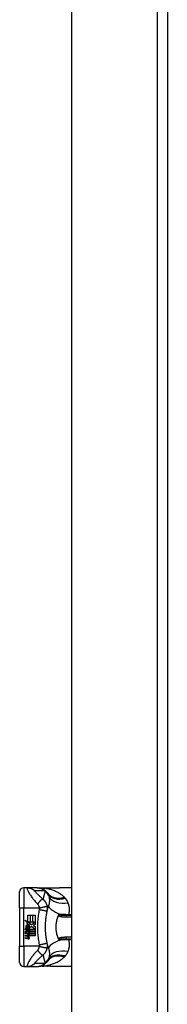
# Model space of a CAD drawing. Header units: inches. Extents: x 19 to 626, y 56 to 294.
# Tile 179 of 256: x 175.17 to 176.61, y 178.78 to 188.38. Entities that reach past the tile are written whole.
import ezdxf

# ---------------------------------------------------------------- set-up
doc = ezdxf.new("R2010")
doc.units = ezdxf.units.IN
doc.header["$MEASUREMENT"] = 0
doc.layers.add('Visible Edges(ANSI)', color=7, linetype='Continuous', lineweight=25)
doc.layers.add('Visible Tangent Edges(ANSI)', color=7, linetype='Continuous', lineweight=25)

msp = doc.modelspace()

# ---------------------------------------------------------------- linework, layer by layer
at = {"layer": 'Visible Edges(ANSI)'}
for p, q in [((175.6762, 161.2864), (175.6762, 197.8894)), ((176.6102, 197.8894), (176.6102, 161.1694)), ((175.1653, 179.7164), (175.1653, 179.8739)), ((175.2372, 179.9133), (175.2047, 179.9133)), ((175.3376, 179.9133), (175.2372, 179.9133)), ((175.34, 179.9133), (175.3376, 179.9133)), ((175.6762, 179.9133), (175.5542, 179.9133)), ((175.1653, 179.7164), (175.1653, 179.3424)), ((175.2464, 179.6447), (175.2678, 179.6447)), ((175.2464, 179.58), (175.2464, 179.6447)), ((175.2678, 179.6447), (175.2678, 179.5789)), ((175.2708, 179.6447), (175.2922, 179.6447)), ((175.2708, 179.5789), (175.2708, 179.6447)), ((175.2922, 179.6447), (175.2922, 179.5789)), ((175.295, 179.5789), (175.295, 179.6447)), ((175.295, 179.6447), (175.3164, 179.6447)), ((175.3164, 179.6447), (175.3164, 179.5555)), ((175.6762, 179.6436), (175.6228, 179.6436)), ((175.2146, 179.5966), (175.2464, 179.58)), ((175.2454, 179.5674), (175.2146, 179.5966)), ((175.2359, 179.566), (175.2454, 179.5674)), ((175.2653, 179.5451), (175.2359, 179.566)), ((175.2486, 179.5789), (175.2682, 179.5687)), ((175.2678, 179.5789), (175.2486, 179.5789)), ((175.2576, 179.5405), (175.2653, 179.5451)), ((175.2682, 179.5687), (175.2615, 179.5674)), ((175.2615, 179.5674), (175.2802, 179.5543)), ((175.2922, 179.5789), (175.2708, 179.5789)), ((175.2802, 179.5543), (175.316, 179.5789)), ((175.316, 179.5789), (175.295, 179.5789)), ((175.3164, 179.5555), (175.299, 179.5438)), ((175.299, 179.5438), (175.3164, 179.5345)), ((175.2242, 179.5145), (175.2428, 179.4981)), ((175.2242, 179.5037), (175.2242, 179.5145)), ((175.2372, 179.4947), (175.2242, 179.5037)), ((175.2242, 179.4881), (175.2372, 179.4931)), ((175.2242, 179.4773), (175.2242, 179.4881)), ((175.2429, 179.4863), (175.2242, 179.4773)), ((175.2242, 179.4727), (175.2606, 179.4663)), ((175.2242, 179.4639), (175.2242, 179.4727)), ((175.2392, 179.4613), (175.2242, 179.4639)), ((175.2242, 179.4501), (175.2472, 179.446)), ((175.2242, 179.4413), (175.2242, 179.4501)), ((175.232, 179.5181), (175.226, 179.5181)), ((175.2372, 179.4931), (175.2372, 179.4947)), ((175.24, 179.5137), (175.24, 179.5381)), ((175.2428, 179.4981), (175.2606, 179.5073)), ((175.2606, 179.4701), (175.2429, 179.4863)), ((175.246, 179.5371), (175.246, 179.5211)), ((175.2606, 179.4965), (175.2483, 179.4913)), ((175.2483, 179.4913), (175.2483, 179.4899)), ((175.2483, 179.4899), (175.2606, 179.481)), ((175.2507, 179.4899), (175.2625, 179.4949)), ((175.3164, 179.4899), (175.2507, 179.4899)), ((175.2542, 179.4593), (175.2542, 179.4573)), ((175.2606, 179.4587), (175.2542, 179.4593)), ((175.2556, 179.4871), (175.3164, 179.4871)), ((175.2625, 179.4821), (175.2556, 179.4871)), ((175.2584, 179.4567), (175.2625, 179.4563)), ((175.2606, 179.5073), (175.2606, 179.4965)), ((175.2606, 179.481), (175.2606, 179.4701)), ((175.2606, 179.4663), (175.2606, 179.4587)), ((175.2625, 179.5099), (175.3155, 179.5099)), ((175.2625, 179.4949), (175.2625, 179.5099)), ((175.2625, 179.4673), (175.2625, 179.4821)), ((175.3164, 179.4673), (175.2625, 179.4673)), ((175.2625, 179.4645), (175.3164, 179.4645)), ((175.2625, 179.4563), (175.2625, 179.4645)), ((175.2829, 179.5343), (175.263, 179.5205)), ((175.3164, 179.4447), (175.2634, 179.4447)), ((175.3155, 179.5099), (175.2829, 179.5343)), ((175.3164, 179.5345), (175.3164, 179.4899)), ((175.3164, 179.4871), (175.3164, 179.4673)), ((175.3164, 179.4645), (175.3164, 179.4447)), ((175.2392, 179.4387), (175.2242, 179.4413)), ((175.2242, 179.4277), (175.2472, 179.4236)), ((175.2242, 179.4189), (175.2242, 179.4277)), ((175.247, 179.4145), (175.2242, 179.4189)), ((175.6228, 179.4153), (175.6762, 179.4153)), ((175.1653, 179.1849), (175.1653, 179.3424)), ((175.2047, 179.1456), (175.2372, 179.1456)), ((175.2372, 179.1456), (175.3376, 179.1456)), ((175.3376, 179.1456), (175.34, 179.1456)), ((175.6762, 179.1456), (175.5542, 179.1456))]:
    msp.add_line(p, q, dxfattribs=at)
at = {"layer": 'Visible Edges(ANSI)', "flags": 128}
for points in [[(175.34, 179.9133), (175.3447, 179.9132), (175.3494, 179.9129), (175.3541, 179.9124), (175.3588, 179.9118), (175.3635, 179.9109), (175.3682, 179.9099), (175.3729, 179.9086), (175.3775, 179.9072), (175.3821, 179.9055), (175.3867, 179.9037), (175.3911, 179.9017), (175.3955, 179.8994), (175.3998, 179.897), (175.404, 179.8945), (175.408, 179.8917), (175.412, 179.8888), (175.4158, 179.8858), (175.4194, 179.8826), (175.4229, 179.8793), (175.4263, 179.8759), (175.4295, 179.8723), (175.4325, 179.8687), (175.4353, 179.865), (175.438, 179.8612)], [(175.3875, 179.9105), (175.3724, 179.9105), (175.3572, 179.912)], [(175.3875, 179.9105), (175.4113, 179.9113), (175.4356, 179.9118)], [(175.4356, 179.9118), (175.4658, 179.9123), (175.4957, 179.9128), (175.5252, 179.9131), (175.5542, 179.9133)], [(175.4345, 179.6842), (175.435, 179.6865), (175.4356, 179.6889), (175.4361, 179.6912), (175.4366, 179.6936), (175.4372, 179.6959), (175.4378, 179.6982), (175.4383, 179.7005), (175.4389, 179.7028), (175.4395, 179.7052), (175.4401, 179.7075), (175.4406, 179.7097), (175.4412, 179.712), (175.4419, 179.7143), (175.4425, 179.7166), (175.4431, 179.7188), (175.4437, 179.7211), (175.4443, 179.7234), (175.445, 179.7256), (175.4456, 179.7278), (175.4463, 179.7301), (175.447, 179.7323), (175.4476, 179.7345), (175.4483, 179.7367), (175.449, 179.7389)], [(175.419, 179.5688), (175.4193, 179.5736), (175.4196, 179.5785), (175.4199, 179.5834), (175.4203, 179.5882), (175.4207, 179.5931), (175.4211, 179.5979), (175.4216, 179.6028), (175.4221, 179.6076), (175.4226, 179.6124), (175.4232, 179.6173), (175.4238, 179.6221), (175.4244, 179.6269), (175.4251, 179.6317), (175.4258, 179.6365), (175.4265, 179.6413), (175.4273, 179.6461), (175.4281, 179.6509), (175.4289, 179.6557), (175.4297, 179.6604), (175.4306, 179.6652), (175.4315, 179.67), (175.4325, 179.6747), (175.4335, 179.6794), (175.4345, 179.6842)], [(175.5446, 179.4153), (175.541, 179.4241), (175.5378, 179.4332), (175.5348, 179.4424), (175.5321, 179.4517), (175.5298, 179.4611), (175.5277, 179.4707), (175.5259, 179.4803), (175.5245, 179.4901), (175.5234, 179.4999), (175.5226, 179.5098), (175.5221, 179.5196), (175.5219, 179.5295), (175.5221, 179.5394), (175.5226, 179.5493), (175.5234, 179.5592), (175.5245, 179.569), (175.526, 179.5787), (175.5277, 179.5883), (175.5298, 179.5978), (175.5321, 179.6072), (175.5348, 179.6165), (175.5378, 179.6257), (175.541, 179.6347), (175.5446, 179.6436)], [(175.5446, 179.6436), (175.5446, 179.6437), (175.5447, 179.6437), (175.5447, 179.6438), (175.5447, 179.6439), (175.5448, 179.644), (175.5448, 179.644), (175.5448, 179.6441), (175.5449, 179.6442), (175.5449, 179.6443), (175.5449, 179.6443), (175.545, 179.6444), (175.545, 179.6445), (175.545, 179.6446), (175.5451, 179.6446), (175.5451, 179.6447), (175.5451, 179.6448), (175.5452, 179.6449), (175.5452, 179.6449), (175.5452, 179.645), (175.5452, 179.6451), (175.5453, 179.6452), (175.5453, 179.6452), (175.5453, 179.6453), (175.5454, 179.6454)], [(175.5454, 179.6454), (175.5456, 179.6459), (175.5458, 179.6463), (175.546, 179.6468), (175.5463, 179.6472), (175.5466, 179.6476), (175.5469, 179.648), (175.5471, 179.6484), (175.5475, 179.6488), (175.5478, 179.6491), (175.5481, 179.6495), (175.5485, 179.6498), (175.5488, 179.6501), (175.5492, 179.6504), (175.5496, 179.6507), (175.5499, 179.6509), (175.5503, 179.6511), (175.5507, 179.6513), (175.5511, 179.6515), (175.5514, 179.6517), (175.5518, 179.6518), (175.5522, 179.652), (175.5526, 179.6521), (175.5529, 179.6522), (175.5533, 179.6524)], [(175.419, 179.4901), (175.4188, 179.4933), (175.4187, 179.4966), (175.4185, 179.4999), (175.4184, 179.5032), (175.4183, 179.5065), (175.4182, 179.5097), (175.4181, 179.513), (175.418, 179.5163), (175.418, 179.5196), (175.418, 179.5229), (175.4179, 179.5261), (175.4179, 179.5294), (175.4179, 179.5327), (175.418, 179.536), (175.418, 179.5393), (175.418, 179.5426), (175.4181, 179.5458), (175.4182, 179.5491), (175.4183, 179.5524), (175.4184, 179.5557), (175.4185, 179.559), (175.4187, 179.5622), (175.4188, 179.5655), (175.419, 179.5688)], [(175.4345, 179.3747), (175.4335, 179.3794), (175.4325, 179.3841), (175.4315, 179.3889), (175.4306, 179.3936), (175.4297, 179.3984), (175.4289, 179.4032), (175.4281, 179.408), (175.4273, 179.4127), (175.4265, 179.4175), (175.4258, 179.4223), (175.4251, 179.4271), (175.4244, 179.432), (175.4238, 179.4368), (175.4232, 179.4416), (175.4226, 179.4464), (175.4221, 179.4513), (175.4216, 179.4561), (175.4211, 179.4609), (175.4207, 179.4658), (175.4203, 179.4706), (175.4199, 179.4755), (175.4196, 179.4803), (175.4193, 179.4852), (175.419, 179.4901)], [(175.449, 179.3199), (175.4483, 179.3221), (175.4476, 179.3243), (175.447, 179.3266), (175.4463, 179.3288), (175.4456, 179.331), (175.445, 179.3333), (175.4443, 179.3355), (175.4437, 179.3377), (175.4431, 179.34), (175.4425, 179.3423), (175.4419, 179.3445), (175.4412, 179.3468), (175.4406, 179.3491), (175.4401, 179.3514), (175.4395, 179.3537), (175.4389, 179.356), (175.4383, 179.3583), (175.4378, 179.3606), (175.4372, 179.363), (175.4366, 179.3653), (175.4361, 179.3676), (175.4356, 179.37), (175.435, 179.3723), (175.4345, 179.3747)], [(175.5454, 179.4135), (175.5453, 179.4135), (175.5453, 179.4136), (175.5453, 179.4137), (175.5452, 179.4138), (175.5452, 179.4138), (175.5452, 179.4139), (175.5452, 179.414), (175.5451, 179.4141), (175.5451, 179.4141), (175.5451, 179.4142), (175.545, 179.4143), (175.545, 179.4144), (175.545, 179.4144), (175.5449, 179.4145), (175.5449, 179.4146), (175.5449, 179.4147), (175.5448, 179.4147), (175.5448, 179.4148), (175.5448, 179.4149), (175.5447, 179.415), (175.5447, 179.415), (175.5447, 179.4151), (175.5446, 179.4152), (175.5446, 179.4153)], [(175.5533, 179.4065), (175.5529, 179.4066), (175.5526, 179.4067), (175.5522, 179.4069), (175.5518, 179.407), (175.5514, 179.4072), (175.5511, 179.4073), (175.5507, 179.4075), (175.5503, 179.4077), (175.5499, 179.4079), (175.5496, 179.4082), (175.5492, 179.4084), (175.5488, 179.4087), (175.5485, 179.409), (175.5481, 179.4094), (175.5478, 179.4097), (175.5475, 179.4101), (175.5471, 179.4104), (175.5469, 179.4108), (175.5466, 179.4112), (175.5463, 179.4117), (175.546, 179.4121), (175.5458, 179.4125), (175.5456, 179.413), (175.5454, 179.4135)], [(175.34, 179.1456), (175.3447, 179.1457), (175.3494, 179.1459), (175.3541, 179.1464), (175.3588, 179.1471), (175.3635, 179.1479), (175.3682, 179.149), (175.3729, 179.1502), (175.3775, 179.1517), (175.3821, 179.1533), (175.3867, 179.1552), (175.3911, 179.1572), (175.3955, 179.1594), (175.3998, 179.1618), (175.404, 179.1644), (175.408, 179.1671), (175.412, 179.17), (175.4158, 179.1731), (175.4194, 179.1762), (175.4229, 179.1796), (175.4263, 179.183), (175.4295, 179.1865), (175.4325, 179.1902), (175.4353, 179.1939), (175.438, 179.1977)], [(175.3875, 179.1484), (175.3724, 179.1483), (175.3572, 179.1468)], [(175.4356, 179.147), (175.4113, 179.1475), (175.3875, 179.1484)], [(175.5542, 179.1456), (175.5252, 179.1457), (175.4957, 179.1461), (175.4658, 179.1465), (175.4356, 179.147)]]:
    msp.add_lwpolyline(points, dxfattribs=at)
at = {"layer": 'Visible Edges(ANSI)'}
for centre, radius, start, end in [((175.2047, 179.8739), 0.0394, 90, 180), ((174.9455, 179.5294), 0.5938, 33.52082, 33.96213), ((175.3421, 179.7921), 0.1181, 31.30007, 33.52082), ((175.2376, 179.5342), 0.0132, 86.56465, 171.56052), ((175.2382, 179.532), 0.0064, 73.52609, 154.67838), ((175.2368, 179.5208), 0.0265, 44.16843, 86.56465), ((175.2415, 179.5254), 0.0199, 350.40854, 44.16843), ((175.2415, 179.5254), 0.022, 347.07905, 43.17854), ((175.2646, 179.5302), 0.0405, 171.56052, 197.33425), ((175.2509, 179.5259), 0.0205, 154.67838, 202.56091), ((175.2338, 179.4307), 0.031, 57.59924, 80), ((175.2476, 179.5309), 0.0188, 246.15553, 293.84447), ((175.2446, 179.526), 0.0112, 19.37968, 82.99755), ((175.249, 179.5267), 0.00637, 241.45471, 321.16516), ((175.2486, 179.4541), 0.0082, 260, 293.55712), ((175.2459, 179.4498), 0.0084, 6.03001, 57.59924), ((175.2503, 179.4503), 0.004, 293.55712, 6.03001), ((175.2483, 179.5273), 0.0073, 321.16516, 19.37968), ((175.2456, 179.4438), 0.016, 359.47765, 57.41137), ((175.2511, 179.523), 0.0101, 293.84447, 355.08017), ((175.2548, 179.4438), 0.00676, 286.9928, 359.47765), ((175.2474, 179.445), 0.016, 358.79525, 46.5849), ((175.2342, 179.4081), 0.031, 58.55841, 80.82565), ((175.2507, 179.4333), 0.0192, 259, 288.47479), ((175.2486, 179.4317), 0.0082, 259.9922, 293.54875), ((175.2459, 179.4274), 0.0084, 6.10268, 57.60833), ((175.2503, 179.4279), 0.004, 293.54875, 6.10268), ((175.2512, 179.4557), 0.0192, 273.6169, 286.9928), ((175.2452, 179.4218), 0.0164, 359.6788, 63.95078), ((175.2546, 179.4217), 0.007, 288.47479, 359.6788), ((175.2047, 179.1849), 0.0394, 180, 270), ((174.9455, 179.5294), 0.5938, 326.03787, 326.47918), ((175.3421, 179.2667), 0.1181, 326.47918, 328.69993)]:
    msp.add_arc(centre, radius, start, end, dxfattribs=at)
at = {"layer": 'Visible Tangent Edges(ANSI)'}
for p, q in [((176.5112, 197.8894), (176.5112, 161.1694)), ((175.2047, 179.9133), (175.2047, 179.7164)), ((175.1653, 179.7164), (175.2047, 179.7164)), ((175.2047, 179.3424), (175.2047, 179.7164)), ((175.2047, 179.7164), (175.3567, 179.7164)), ((175.6228, 179.629), (175.6228, 179.6436)), ((175.6452, 179.6503), (175.6452, 179.6436)), ((175.6762, 179.6503), (175.6452, 179.6503)), ((175.6228, 179.629), (175.6762, 179.629)), ((175.6762, 179.4298), (175.6228, 179.4298)), ((175.6228, 179.4153), (175.6228, 179.4298)), ((175.6452, 179.4153), (175.6452, 179.4085)), ((175.6452, 179.4085), (175.6762, 179.4085)), ((175.1653, 179.3424), (175.2047, 179.3424)), ((175.2047, 179.3424), (175.2047, 179.1456)), ((175.3567, 179.3424), (175.2047, 179.3424))]:
    msp.add_line(p, q, dxfattribs=at)
at = {"layer": 'Visible Tangent Edges(ANSI)', "flags": 128}
for points in [[(175.2372, 179.9133), (175.2364, 179.9125), (175.2364, 179.91), (175.2374, 179.906), (175.2391, 179.9007), (175.2416, 179.8943), (175.2446, 179.8872), (175.2482, 179.8796), (175.2523, 179.8717), (175.2566, 179.8636), (175.2613, 179.8555), (175.2662, 179.8474), (175.2713, 179.8394), (175.2766, 179.8316), (175.282, 179.8239), (175.2876, 179.8163), (175.2933, 179.8089), (175.2991, 179.8016), (175.3049, 179.7944), (175.3109, 179.7874), (175.3169, 179.7805), (175.3229, 179.7736), (175.329, 179.7667), (175.3352, 179.7598), (175.3413, 179.7529)], [(175.2372, 179.9133), (175.2405, 179.9132), (175.2438, 179.9131), (175.2472, 179.9128), (175.2505, 179.9125), (175.2539, 179.9121), (175.2572, 179.9115), (175.2605, 179.9109), (175.2638, 179.9101), (175.2671, 179.9093), (175.2704, 179.9084), (175.2736, 179.9073), (175.2769, 179.9062), (175.28, 179.905), (175.2832, 179.9036), (175.2863, 179.9022), (175.2893, 179.9007), (175.2923, 179.8991), (175.2953, 179.8974), (175.2982, 179.8957), (175.301, 179.8938), (175.3038, 179.8919), (175.3065, 179.8899), (175.3091, 179.8879), (175.3117, 179.8857)], [(175.394, 179.8014), (175.3887, 179.8061), (175.3834, 179.8108), (175.3783, 179.8154), (175.3733, 179.8199), (175.3683, 179.8244), (175.3635, 179.8288), (175.3588, 179.8332), (175.3541, 179.8375), (175.3496, 179.8418), (175.3452, 179.846), (175.3409, 179.8501), (175.3368, 179.8541), (175.3328, 179.8581), (175.3289, 179.8619), (175.3253, 179.8657), (175.3219, 179.8692), (175.3188, 179.8726), (175.3161, 179.8758), (175.3138, 179.8787), (175.312, 179.8811), (175.3108, 179.8831), (175.3103, 179.8846), (175.3106, 179.8855), (175.3117, 179.8857)], [(175.3117, 179.8857), (175.3159, 179.8857), (175.3201, 179.8857), (175.3243, 179.8857), (175.3284, 179.8857), (175.3326, 179.8857), (175.3368, 179.8857), (175.341, 179.8857), (175.3452, 179.8857), (175.3494, 179.8857), (175.3535, 179.8857), (175.3577, 179.8857), (175.3619, 179.8857), (175.3661, 179.8857), (175.3703, 179.8857), (175.3745, 179.8857), (175.3787, 179.8857), (175.3828, 179.8857), (175.387, 179.8857), (175.3912, 179.8857), (175.3954, 179.8857), (175.3996, 179.8857), (175.4038, 179.8857), (175.408, 179.8857), (175.4122, 179.8857)], [(175.3376, 179.9133), (175.3409, 179.9132), (175.3443, 179.9131), (175.3476, 179.9128), (175.3509, 179.9125), (175.3543, 179.9121), (175.3576, 179.9115), (175.3609, 179.9109), (175.3642, 179.9101), (175.3675, 179.9093), (175.3708, 179.9084), (175.3741, 179.9073), (175.3773, 179.9062), (175.3805, 179.9049), (175.3836, 179.9036), (175.3867, 179.9022), (175.3898, 179.9007), (175.3928, 179.8991), (175.3957, 179.8974), (175.3986, 179.8957), (175.4015, 179.8938), (175.4042, 179.8919), (175.407, 179.8899), (175.4096, 179.8878), (175.4122, 179.8857)], [(175.3896, 179.9105), (175.3895, 179.9105), (175.3895, 179.9105), (175.3894, 179.9105), (175.3893, 179.9105), (175.3892, 179.9105), (175.3891, 179.9105), (175.389, 179.9105), (175.3889, 179.9105), (175.3888, 179.9105), (175.3888, 179.9105), (175.3887, 179.9105), (175.3886, 179.9105), (175.3885, 179.9105), (175.3884, 179.9105), (175.3883, 179.9105), (175.3882, 179.9105), (175.3881, 179.9105), (175.3881, 179.9105), (175.388, 179.9105), (175.3879, 179.9105), (175.3878, 179.9105), (175.3877, 179.9105), (175.3876, 179.9105), (175.3875, 179.9105)], [(175.3926, 179.9104), (175.3924, 179.9104), (175.3923, 179.9104), (175.3921, 179.9104), (175.3919, 179.9104), (175.3918, 179.9104), (175.3916, 179.9104), (175.3915, 179.9104), (175.3913, 179.9104), (175.3912, 179.9104), (175.391, 179.9104), (175.3909, 179.9104), (175.3908, 179.9104), (175.3907, 179.9104), (175.3905, 179.9104), (175.3904, 179.9104), (175.3903, 179.9104), (175.3902, 179.9104), (175.3901, 179.9104), (175.39, 179.9104), (175.3899, 179.9104), (175.3898, 179.9104), (175.3898, 179.9105), (175.3897, 179.9105), (175.3896, 179.9105)], [(175.3926, 179.9104), (175.3944, 179.9104), (175.3962, 179.9105), (175.3979, 179.9106), (175.3997, 179.9107), (175.4015, 179.9107), (175.4033, 179.9108), (175.4051, 179.9109), (175.4069, 179.9109), (175.4087, 179.911), (175.4106, 179.9111), (175.4124, 179.9111), (175.4142, 179.9112), (175.416, 179.9112), (175.4178, 179.9113), (175.4197, 179.9113), (175.4215, 179.9114), (175.4233, 179.9114), (175.4252, 179.9114), (175.427, 179.9115), (175.4288, 179.9115), (175.4307, 179.9116), (175.4325, 179.9116), (175.4344, 179.9116), (175.4362, 179.9117)], [(175.6013, 179.8214), (175.5945, 179.8278), (175.5875, 179.8339), (175.5802, 179.8398), (175.5726, 179.8455), (175.5649, 179.8509), (175.557, 179.856), (175.5489, 179.8609), (175.5406, 179.8656), (175.5322, 179.8701), (175.5236, 179.8743), (175.5148, 179.8783), (175.506, 179.882), (175.497, 179.8856), (175.4879, 179.8889), (175.4787, 179.892), (175.4693, 179.8949), (175.46, 179.8976), (175.4505, 179.9001), (175.4409, 179.9023), (175.4313, 179.9043), (175.4217, 179.9062), (175.412, 179.9078), (175.4023, 179.9092), (175.3926, 179.9104)], [(175.4157, 179.88), (175.4147, 179.8769), (175.4137, 179.8737), (175.4126, 179.8705), (175.4116, 179.8673), (175.4106, 179.8641), (175.4096, 179.8609), (175.4087, 179.8577), (175.4077, 179.8545), (175.4067, 179.8512), (175.4058, 179.848), (175.4049, 179.8447), (175.404, 179.8415), (175.4031, 179.8382), (175.4022, 179.8349), (175.4013, 179.8316), (175.4004, 179.8283), (175.3996, 179.825), (175.3988, 179.8216), (175.3979, 179.8183), (175.3971, 179.8149), (175.3963, 179.8116), (175.3955, 179.8082), (175.3948, 179.8048), (175.394, 179.8014)], [(175.4122, 179.8857), (175.4137, 179.8847), (175.4151, 179.8837), (175.4166, 179.8827), (175.4179, 179.8817), (175.4193, 179.8807), (175.4206, 179.8797), (175.4218, 179.8787), (175.423, 179.8777), (175.4242, 179.8767), (175.4253, 179.8757), (175.4264, 179.8747), (175.4275, 179.8736), (175.4285, 179.8726), (175.4295, 179.8716), (175.4305, 179.8705), (175.4315, 179.8695), (175.4324, 179.8685), (175.4333, 179.8674), (175.4341, 179.8664), (175.4349, 179.8654), (175.4357, 179.8643), (175.4365, 179.8633), (175.4373, 179.8622), (175.438, 179.8612)], [(175.4405, 179.8574), (175.4396, 179.8587), (175.4387, 179.86), (175.4377, 179.8613), (175.4368, 179.8625), (175.4358, 179.8637), (175.4348, 179.8649), (175.4338, 179.866), (175.4328, 179.8671), (175.4318, 179.8681), (175.4307, 179.8691), (175.4297, 179.8701), (175.4287, 179.871), (175.4276, 179.8719), (175.4266, 179.8728), (175.4255, 179.8737), (175.4245, 179.8745), (175.4234, 179.8753), (175.4223, 179.876), (175.4212, 179.8768), (175.4201, 179.8775), (175.419, 179.8782), (175.4179, 179.8788), (175.4168, 179.8794), (175.4157, 179.88)], [(175.4356, 179.9118), (175.4357, 179.9118), (175.4357, 179.9118), (175.4357, 179.9118), (175.4357, 179.9118), (175.4358, 179.9118), (175.4358, 179.9118), (175.4358, 179.9118), (175.4358, 179.9118), (175.4359, 179.9118), (175.4359, 179.9118), (175.4359, 179.9118), (175.4359, 179.9118), (175.436, 179.9118), (175.436, 179.9118), (175.436, 179.9118), (175.436, 179.9118), (175.4361, 179.9117), (175.4361, 179.9117), (175.4361, 179.9117), (175.4361, 179.9117), (175.4362, 179.9117), (175.4362, 179.9117), (175.4362, 179.9117), (175.4362, 179.9117)], [(175.4362, 179.9117), (175.4413, 179.9117), (175.4463, 179.9118), (175.4513, 179.9119), (175.4563, 179.912), (175.4613, 179.9121), (175.4663, 179.9122), (175.4713, 179.9123), (175.4762, 179.9124), (175.4812, 179.9125), (175.4862, 179.9125), (175.4911, 179.9126), (175.496, 179.9127), (175.5009, 179.9128), (175.5059, 179.9129), (175.5107, 179.9129), (175.5156, 179.913), (175.5205, 179.9131), (175.5254, 179.9131), (175.5302, 179.9132), (175.535, 179.9132), (175.5399, 179.9132), (175.5447, 179.9133), (175.5494, 179.9133), (175.5542, 179.9133)], [(175.443, 179.8535), (175.4436, 179.8525), (175.4441, 179.8516), (175.4447, 179.8506), (175.4452, 179.8496), (175.4457, 179.8486), (175.4462, 179.8475), (175.4467, 179.8465), (175.4472, 179.8454), (175.4476, 179.8444), (175.4481, 179.8433), (175.4485, 179.8422), (175.449, 179.841), (175.4494, 179.8399), (175.4498, 179.8388), (175.4501, 179.8376), (175.4505, 179.8364), (175.4509, 179.8352), (175.4512, 179.834), (175.4516, 179.8328), (175.4519, 179.8315), (175.4522, 179.8303), (175.4525, 179.829), (175.4528, 179.8277), (175.453, 179.8264)], [(175.3413, 179.7529), (175.3437, 179.7564), (175.3461, 179.7598), (175.3486, 179.7633), (175.3511, 179.7667), (175.3537, 179.77), (175.3563, 179.7732), (175.3589, 179.7764), (175.3615, 179.7794), (175.3641, 179.7823), (175.3666, 179.785), (175.3692, 179.7875), (175.3717, 179.7899), (175.3741, 179.792), (175.3764, 179.794), (175.3787, 179.7957), (175.3809, 179.7973), (175.3829, 179.7985), (175.3849, 179.7996), (175.3867, 179.8004), (175.3884, 179.8011), (175.39, 179.8015), (175.3915, 179.8016), (175.3928, 179.8016), (175.394, 179.8014)], [(175.3413, 179.7529), (175.3422, 179.7519), (175.3431, 179.7508), (175.3439, 179.7498), (175.3447, 179.7487), (175.3455, 179.7475), (175.3463, 179.7463), (175.347, 179.7451), (175.3477, 179.7439), (175.3485, 179.7426), (175.3491, 179.7412), (175.3498, 179.7398), (175.3505, 179.7383), (175.3512, 179.7366), (175.3519, 179.7349), (175.3526, 179.7332), (175.3532, 179.7314), (175.3537, 179.7296), (175.3543, 179.7278), (175.3548, 179.7259), (175.3552, 179.7241), (175.3557, 179.7222), (175.3561, 179.7203), (175.3564, 179.7184), (175.3567, 179.7164)], [(175.3567, 179.7164), (175.3612, 179.7176), (175.3658, 179.7188), (175.3705, 179.7199), (175.3752, 179.721), (175.3799, 179.7221), (175.3845, 179.7232), (175.3892, 179.7242), (175.3937, 179.7252), (175.3982, 179.7262), (175.4025, 179.727), (175.4066, 179.7278), (175.4105, 179.7285), (175.4142, 179.7291), (175.4177, 179.7297), (175.4208, 179.7301), (175.4237, 179.7305), (175.4262, 179.7307), (175.4285, 179.7309), (175.4304, 179.731), (175.432, 179.731), (175.4333, 179.7309), (175.4343, 179.7307), (175.435, 179.7305), (175.4354, 179.7302)], [(175.4354, 179.7302), (175.4348, 179.7337), (175.434, 179.7372), (175.4331, 179.7408), (175.432, 179.7443), (175.4309, 179.7478), (175.4297, 179.7512), (175.4283, 179.7546), (175.4269, 179.758), (175.4253, 179.7614), (175.4237, 179.7647), (175.4219, 179.768), (175.42, 179.7713), (175.418, 179.7743), (175.4162, 179.7771), (175.4143, 179.7797), (175.4124, 179.7823), (175.4104, 179.7849), (175.4083, 179.7874), (175.4061, 179.7898), (175.4039, 179.7922), (175.4015, 179.7946), (175.3991, 179.7969), (175.3966, 179.7992), (175.394, 179.8014)], [(175.453, 179.8264), (175.4536, 179.8231), (175.4541, 179.8197), (175.4546, 179.8163), (175.455, 179.8128), (175.4554, 179.8093), (175.4557, 179.8057), (175.4559, 179.8022), (175.4561, 179.7986), (175.4563, 179.7949), (175.4563, 179.7913), (175.4563, 179.7876), (175.4562, 179.7839), (175.4561, 179.7802), (175.4559, 179.7765), (175.4556, 179.7727), (175.4552, 179.769), (175.4547, 179.7652), (175.4542, 179.7614), (175.4535, 179.7576), (175.4528, 179.7538), (175.452, 179.7501), (175.4511, 179.7463), (175.4501, 179.7426), (175.449, 179.7389)], [(175.6047, 179.818), (175.6045, 179.8182), (175.6044, 179.8183), (175.6042, 179.8185), (175.6041, 179.8186), (175.6039, 179.8187), (175.6038, 179.8189), (175.6037, 179.819), (175.6035, 179.8192), (175.6034, 179.8193), (175.6032, 179.8194), (175.6031, 179.8196), (175.603, 179.8197), (175.6028, 179.8199), (175.6027, 179.82), (175.6025, 179.8201), (175.6024, 179.8203), (175.6023, 179.8204), (175.6021, 179.8206), (175.602, 179.8207), (175.6018, 179.8208), (175.6017, 179.821), (175.6016, 179.8211), (175.6014, 179.8213), (175.6013, 179.8214)], [(175.6112, 179.8112), (175.6109, 179.8115), (175.6107, 179.8118), (175.6104, 179.8121), (175.6101, 179.8124), (175.6099, 179.8127), (175.6096, 179.813), (175.6093, 179.8132), (175.609, 179.8135), (175.6088, 179.8138), (175.6085, 179.8141), (175.6082, 179.8144), (175.608, 179.8147), (175.6077, 179.815), (175.6074, 179.8152), (175.6071, 179.8155), (175.6069, 179.8158), (175.6066, 179.8161), (175.6063, 179.8164), (175.606, 179.8166), (175.6058, 179.8169), (175.6055, 179.8172), (175.6052, 179.8175), (175.6049, 179.8178), (175.6047, 179.818)], [(175.6394, 179.7664), (175.6386, 179.7685), (175.6377, 179.7705), (175.6368, 179.7725), (175.6359, 179.7745), (175.6349, 179.7765), (175.6339, 179.7785), (175.6329, 179.7804), (175.6319, 179.7824), (175.6308, 179.7843), (175.6297, 179.7862), (175.6286, 179.7881), (175.6274, 179.79), (175.6262, 179.7918), (175.625, 179.7937), (175.6238, 179.7955), (175.6225, 179.7973), (175.6212, 179.7991), (175.6199, 179.8009), (175.6185, 179.8027), (175.6171, 179.8044), (175.6157, 179.8061), (175.6142, 179.8079), (175.6127, 179.8096), (175.6112, 179.8112)], [(175.6452, 179.6503), (175.6468, 179.6555), (175.6481, 179.6607), (175.6493, 179.6659), (175.6503, 179.6711), (175.6512, 179.6762), (175.6518, 179.6813), (175.6523, 179.6864), (175.6527, 179.6915), (175.6528, 179.6965), (175.6528, 179.7015), (175.6527, 179.7064), (175.6524, 179.7113), (175.652, 179.7162), (175.6515, 179.721), (175.6508, 179.7257), (175.65, 179.7305), (175.649, 179.7352), (175.648, 179.7398), (175.6468, 179.7444), (175.6455, 179.7489), (175.6442, 179.7534), (175.6427, 179.7578), (175.6411, 179.7621), (175.6394, 179.7664)], [(175.3574, 179.7011), (175.3546, 179.687), (175.352, 179.6728), (175.3495, 179.6586), (175.3473, 179.6443), (175.3454, 179.6301), (175.3438, 179.6157), (175.3424, 179.6014), (175.3412, 179.587), (175.3403, 179.5726), (175.3397, 179.5582), (175.3393, 179.5438), (175.3392, 179.5294), (175.3393, 179.515), (175.3397, 179.5006), (175.3403, 179.4862), (175.3412, 179.4718), (175.3424, 179.4575), (175.3438, 179.4431), (175.3454, 179.4288), (175.3473, 179.4145), (175.3495, 179.4003), (175.352, 179.386), (175.3546, 179.3719), (175.3574, 179.3577)], [(175.3567, 179.7164), (175.3569, 179.7158), (175.3571, 179.7151), (175.3572, 179.7144), (175.3573, 179.7138), (175.3574, 179.7131), (175.3575, 179.7124), (175.3576, 179.7118), (175.3577, 179.7111), (175.3578, 179.7105), (175.3578, 179.7098), (175.3579, 179.7092), (175.3579, 179.7085), (175.3579, 179.7079), (175.3579, 179.7073), (175.3579, 179.7067), (175.3579, 179.706), (175.3579, 179.7054), (175.3578, 179.7048), (175.3578, 179.7042), (175.3577, 179.7036), (175.3577, 179.7029), (175.3576, 179.7023), (175.3575, 179.7017), (175.3574, 179.7011)], [(175.3574, 179.7011), (175.362, 179.7003), (175.3668, 179.6994), (175.3715, 179.6986), (175.3764, 179.6977), (175.3812, 179.6968), (175.386, 179.6958), (175.3907, 179.6949), (175.3954, 179.694), (175.3999, 179.6931), (175.4042, 179.6922), (175.4083, 179.6913), (175.4122, 179.6905), (175.4158, 179.6897), (175.4192, 179.6889), (175.4222, 179.6882), (175.4249, 179.6875), (175.4273, 179.6869), (175.4293, 179.6863), (175.431, 179.6858), (175.4323, 179.6854), (175.4333, 179.685), (175.434, 179.6847), (175.4344, 179.6844), (175.4345, 179.6842)], [(175.4345, 179.6842), (175.4349, 179.686), (175.4352, 179.6878), (175.4356, 179.6896), (175.4359, 179.6914), (175.4361, 179.6933), (175.4364, 179.6951), (175.4366, 179.6969), (175.4368, 179.6988), (175.4369, 179.7006), (175.4371, 179.7025), (175.4371, 179.7044), (175.4372, 179.7062), (175.4372, 179.7081), (175.4373, 179.71), (175.4372, 179.7119), (175.4372, 179.7139), (175.4371, 179.7159), (175.437, 179.7179), (175.4368, 179.72), (175.4366, 179.722), (175.4364, 179.724), (175.4361, 179.726), (175.4358, 179.7281), (175.4354, 179.7302)], [(175.5454, 179.6454), (175.546, 179.6444), (175.5466, 179.6435), (175.5474, 179.6426), (175.5482, 179.6418), (175.549, 179.641), (175.5499, 179.6403), (175.5508, 179.6396), (175.5518, 179.639), (175.5527, 179.6384), (175.5537, 179.6378), (175.5547, 179.6373), (175.5557, 179.6368), (175.5567, 179.6363), (175.5578, 179.6359), (175.5589, 179.6355), (175.5599, 179.6351), (175.561, 179.6347), (175.5621, 179.6343), (175.5632, 179.634), (175.5643, 179.6337), (175.5654, 179.6334), (175.5665, 179.6331), (175.5676, 179.6328), (175.5687, 179.6326)], [(175.5718, 179.6447), (175.5705, 179.6448), (175.5691, 179.645), (175.5677, 179.6451), (175.5664, 179.6452), (175.5651, 179.6454), (175.5638, 179.6456), (175.5625, 179.6458), (175.5612, 179.646), (175.56, 179.6462), (175.5589, 179.6464), (175.5578, 179.6467), (175.5567, 179.647), (175.5557, 179.6473), (175.5547, 179.6477), (175.5539, 179.648), (175.5532, 179.6485), (175.5526, 179.6489), (175.5521, 179.6494), (175.5519, 179.6499), (175.5518, 179.6504), (175.5519, 179.6509), (175.5522, 179.6514), (175.5527, 179.6519), (175.5533, 179.6524)], [(175.5701, 179.652), (175.5694, 179.652), (175.5687, 179.652), (175.568, 179.6521), (175.5672, 179.6521), (175.5665, 179.6521), (175.5658, 179.6521), (175.5651, 179.6521), (175.5644, 179.6521), (175.5637, 179.6521), (175.563, 179.6522), (175.5623, 179.6522), (175.5616, 179.6522), (175.5609, 179.6522), (175.5602, 179.6522), (175.5596, 179.6522), (175.5589, 179.6522), (175.5582, 179.6523), (175.5575, 179.6523), (175.5568, 179.6523), (175.5561, 179.6523), (175.5554, 179.6523), (175.5547, 179.6523), (175.554, 179.6523), (175.5533, 179.6524)], [(175.6452, 179.6503), (175.642, 179.6504), (175.6388, 179.6504), (175.6356, 179.6505), (175.6324, 179.6505), (175.6292, 179.6506), (175.626, 179.6506), (175.6228, 179.6507), (175.6196, 179.6507), (175.6164, 179.6508), (175.6133, 179.6509), (175.6101, 179.6509), (175.607, 179.651), (175.6038, 179.6511), (175.6007, 179.6511), (175.5976, 179.6512), (175.5945, 179.6513), (175.5914, 179.6514), (175.5883, 179.6515), (175.5852, 179.6516), (175.5822, 179.6516), (175.5791, 179.6517), (175.5761, 179.6518), (175.5731, 179.6519), (175.5701, 179.652)], [(175.6228, 179.6436), (175.6205, 179.6436), (175.6183, 179.6436), (175.6161, 179.6436), (175.6139, 179.6436), (175.6117, 179.6436), (175.6095, 179.6436), (175.6073, 179.6436), (175.6051, 179.6436), (175.6029, 179.6437), (175.6007, 179.6437), (175.5986, 179.6437), (175.5965, 179.6437), (175.5943, 179.6438), (175.5922, 179.6438), (175.5901, 179.6439), (175.588, 179.6439), (175.5859, 179.644), (175.5839, 179.6441), (175.5818, 179.6441), (175.5798, 179.6442), (175.5778, 179.6443), (175.5758, 179.6444), (175.5738, 179.6446), (175.5718, 179.6447)], [(175.5687, 179.6326), (175.5709, 179.6321), (175.5731, 179.6317), (175.5754, 179.6313), (175.5776, 179.631), (175.5799, 179.6307), (175.5821, 179.6305), (175.5844, 179.6302), (175.5866, 179.63), (175.5889, 179.6299), (175.5911, 179.6297), (175.5934, 179.6296), (175.5957, 179.6295), (175.5979, 179.6294), (175.6002, 179.6293), (175.6024, 179.6292), (175.6047, 179.6292), (175.6069, 179.6291), (175.6092, 179.6291), (175.6115, 179.6291), (175.6137, 179.629), (175.616, 179.629), (175.6182, 179.629), (175.6205, 179.629), (175.6228, 179.629)], [(175.3574, 179.3577), (175.3575, 179.3571), (175.3576, 179.3565), (175.3577, 179.3559), (175.3577, 179.3553), (175.3578, 179.3547), (175.3578, 179.354), (175.3579, 179.3534), (175.3579, 179.3528), (175.3579, 179.3522), (175.3579, 179.3516), (175.3579, 179.3509), (175.3579, 179.3503), (175.3579, 179.3497), (175.3578, 179.349), (175.3578, 179.3484), (175.3577, 179.3478), (175.3576, 179.3471), (175.3575, 179.3464), (175.3574, 179.3458), (175.3573, 179.3451), (175.3572, 179.3444), (175.3571, 179.3438), (175.3569, 179.3431), (175.3567, 179.3424)], [(175.3574, 179.3577), (175.362, 179.3586), (175.3668, 179.3594), (175.3715, 179.3603), (175.3764, 179.3612), (175.3812, 179.3621), (175.386, 179.363), (175.3907, 179.3639), (175.3954, 179.3649), (175.3999, 179.3658), (175.4042, 179.3667), (175.4083, 179.3675), (175.4122, 179.3684), (175.4158, 179.3692), (175.4192, 179.37), (175.4222, 179.3707), (175.4249, 179.3714), (175.4273, 179.372), (175.4293, 179.3725), (175.431, 179.373), (175.4323, 179.3735), (175.4333, 179.3739), (175.434, 179.3742), (175.4344, 179.3745), (175.4345, 179.3747)], [(175.4354, 179.3287), (175.4358, 179.3308), (175.4361, 179.3328), (175.4364, 179.3349), (175.4366, 179.3369), (175.4368, 179.3389), (175.437, 179.3409), (175.4371, 179.343), (175.4372, 179.345), (175.4372, 179.3469), (175.4373, 179.3488), (175.4372, 179.3507), (175.4372, 179.3526), (175.4371, 179.3545), (175.4371, 179.3563), (175.4369, 179.3582), (175.4368, 179.3601), (175.4366, 179.3619), (175.4364, 179.3638), (175.4361, 179.3656), (175.4359, 179.3674), (175.4356, 179.3693), (175.4352, 179.3711), (175.4349, 179.3729), (175.4345, 179.3747)], [(175.5687, 179.4263), (175.5676, 179.426), (175.5665, 179.4258), (175.5654, 179.4255), (175.5643, 179.4252), (175.5632, 179.4249), (175.5621, 179.4245), (175.561, 179.4242), (175.5599, 179.4238), (175.5589, 179.4234), (175.5578, 179.423), (175.5567, 179.4225), (175.5557, 179.422), (175.5547, 179.4215), (175.5537, 179.421), (175.5527, 179.4204), (175.5518, 179.4198), (175.5508, 179.4192), (175.5499, 179.4185), (175.549, 179.4178), (175.5482, 179.417), (175.5474, 179.4162), (175.5466, 179.4153), (175.546, 179.4144), (175.5454, 179.4135)], [(175.5533, 179.4065), (175.5527, 179.407), (175.5522, 179.4075), (175.5519, 179.408), (175.5518, 179.4085), (175.5519, 179.409), (175.5521, 179.4095), (175.5526, 179.41), (175.5532, 179.4104), (175.5539, 179.4108), (175.5547, 179.4112), (175.5557, 179.4115), (175.5567, 179.4119), (175.5578, 179.4121), (175.5589, 179.4124), (175.56, 179.4126), (175.5612, 179.4129), (175.5625, 179.4131), (175.5638, 179.4133), (175.5651, 179.4134), (175.5664, 179.4136), (175.5677, 179.4138), (175.5691, 179.4139), (175.5705, 179.414), (175.5718, 179.4141)], [(175.5533, 179.4065), (175.554, 179.4065), (175.5547, 179.4065), (175.5554, 179.4065), (175.5561, 179.4065), (175.5568, 179.4066), (175.5575, 179.4066), (175.5582, 179.4066), (175.5589, 179.4066), (175.5596, 179.4066), (175.5602, 179.4066), (175.5609, 179.4066), (175.5616, 179.4067), (175.5623, 179.4067), (175.563, 179.4067), (175.5637, 179.4067), (175.5644, 179.4067), (175.5651, 179.4067), (175.5658, 179.4067), (175.5665, 179.4068), (175.5672, 179.4068), (175.568, 179.4068), (175.5687, 179.4068), (175.5694, 179.4068), (175.5701, 179.4068)], [(175.6228, 179.4298), (175.6205, 179.4298), (175.6182, 179.4298), (175.616, 179.4298), (175.6137, 179.4298), (175.6115, 179.4298), (175.6092, 179.4298), (175.6069, 179.4297), (175.6047, 179.4297), (175.6024, 179.4296), (175.6002, 179.4296), (175.5979, 179.4295), (175.5957, 179.4294), (175.5934, 179.4293), (175.5911, 179.4291), (175.5889, 179.429), (175.5866, 179.4288), (175.5844, 179.4286), (175.5821, 179.4284), (175.5799, 179.4281), (175.5776, 179.4278), (175.5754, 179.4275), (175.5731, 179.4271), (175.5709, 179.4267), (175.5687, 179.4263)], [(175.5701, 179.4068), (175.5731, 179.4069), (175.5761, 179.407), (175.5791, 179.4071), (175.5822, 179.4072), (175.5852, 179.4073), (175.5883, 179.4074), (175.5914, 179.4075), (175.5945, 179.4075), (175.5976, 179.4076), (175.6007, 179.4077), (175.6038, 179.4078), (175.607, 179.4078), (175.6101, 179.4079), (175.6133, 179.408), (175.6164, 179.408), (175.6196, 179.4081), (175.6228, 179.4082), (175.626, 179.4082), (175.6292, 179.4083), (175.6324, 179.4083), (175.6356, 179.4084), (175.6388, 179.4084), (175.642, 179.4085), (175.6452, 179.4085)], [(175.5718, 179.4141), (175.5738, 179.4143), (175.5758, 179.4144), (175.5778, 179.4145), (175.5798, 179.4146), (175.5818, 179.4147), (175.5839, 179.4148), (175.5859, 179.4149), (175.588, 179.4149), (175.5901, 179.415), (175.5922, 179.415), (175.5943, 179.4151), (175.5965, 179.4151), (175.5986, 179.4151), (175.6007, 179.4152), (175.6029, 179.4152), (175.6051, 179.4152), (175.6073, 179.4152), (175.6095, 179.4152), (175.6117, 179.4152), (175.6139, 179.4152), (175.6161, 179.4152), (175.6183, 179.4152), (175.6205, 179.4153), (175.6228, 179.4153)], [(175.6394, 179.2924), (175.6411, 179.2967), (175.6427, 179.3011), (175.6442, 179.3055), (175.6455, 179.3099), (175.6468, 179.3145), (175.648, 179.3191), (175.649, 179.3237), (175.65, 179.3284), (175.6508, 179.3331), (175.6515, 179.3379), (175.652, 179.3427), (175.6524, 179.3476), (175.6527, 179.3525), (175.6528, 179.3574), (175.6528, 179.3624), (175.6527, 179.3674), (175.6523, 179.3724), (175.6518, 179.3775), (175.6512, 179.3826), (175.6503, 179.3878), (175.6493, 179.393), (175.6481, 179.3981), (175.6468, 179.4033), (175.6452, 179.4085)], [(175.3413, 179.306), (175.3352, 179.2991), (175.329, 179.2922), (175.3229, 179.2853), (175.3169, 179.2784), (175.3109, 179.2714), (175.3049, 179.2644), (175.2991, 179.2572), (175.2933, 179.25), (175.2876, 179.2425), (175.282, 179.235), (175.2766, 179.2273), (175.2713, 179.2194), (175.2662, 179.2114), (175.2613, 179.2034), (175.2566, 179.1952), (175.2523, 179.1872), (175.2482, 179.1792), (175.2446, 179.1716), (175.2416, 179.1645), (175.2391, 179.1582), (175.2374, 179.1529), (175.2364, 179.1489), (175.2364, 179.1464), (175.2372, 179.1456)], [(175.3117, 179.1731), (175.3106, 179.1734), (175.3103, 179.1742), (175.3108, 179.1757), (175.312, 179.1777), (175.3138, 179.1802), (175.3161, 179.1831), (175.3188, 179.1862), (175.3219, 179.1896), (175.3253, 179.1932), (175.3289, 179.1969), (175.3328, 179.2008), (175.3368, 179.2047), (175.3409, 179.2088), (175.3452, 179.2129), (175.3496, 179.2171), (175.3541, 179.2213), (175.3588, 179.2257), (175.3635, 179.23), (175.3683, 179.2345), (175.3733, 179.239), (175.3783, 179.2435), (175.3834, 179.2481), (175.3887, 179.2528), (175.394, 179.2574)], [(175.3567, 179.3424), (175.3564, 179.3405), (175.3561, 179.3386), (175.3557, 179.3367), (175.3552, 179.3348), (175.3548, 179.3329), (175.3543, 179.3311), (175.3537, 179.3292), (175.3532, 179.3275), (175.3526, 179.3257), (175.3519, 179.324), (175.3512, 179.3223), (175.3505, 179.3206), (175.3498, 179.319), (175.3491, 179.3176), (175.3485, 179.3163), (175.3477, 179.315), (175.347, 179.3137), (175.3463, 179.3125), (175.3455, 179.3113), (175.3447, 179.3102), (175.3439, 179.3091), (175.3431, 179.308), (175.3422, 179.307), (175.3413, 179.306)], [(175.3413, 179.306), (175.3437, 179.3025), (175.3461, 179.299), (175.3486, 179.2956), (175.3511, 179.2922), (175.3537, 179.2889), (175.3563, 179.2856), (175.3589, 179.2825), (175.3615, 179.2795), (175.3641, 179.2766), (175.3666, 179.2739), (175.3692, 179.2713), (175.3717, 179.269), (175.3741, 179.2668), (175.3764, 179.2649), (175.3787, 179.2631), (175.3809, 179.2616), (175.3829, 179.2603), (175.3849, 179.2592), (175.3867, 179.2584), (175.3884, 179.2578), (175.39, 179.2574), (175.3915, 179.2572), (175.3928, 179.2572), (175.394, 179.2574)], [(175.3567, 179.3424), (175.3612, 179.3413), (175.3658, 179.3401), (175.3705, 179.3389), (175.3752, 179.3378), (175.3799, 179.3367), (175.3845, 179.3356), (175.3892, 179.3346), (175.3937, 179.3336), (175.3982, 179.3327), (175.4025, 179.3318), (175.4066, 179.3311), (175.4105, 179.3303), (175.4142, 179.3297), (175.4177, 179.3292), (175.4208, 179.3287), (175.4237, 179.3284), (175.4262, 179.3281), (175.4285, 179.328), (175.4304, 179.3279), (175.432, 179.3279), (175.4333, 179.328), (175.4343, 179.3281), (175.435, 179.3284), (175.4354, 179.3287)], [(175.394, 179.2574), (175.3966, 179.2597), (175.3991, 179.2619), (175.4015, 179.2643), (175.4039, 179.2666), (175.4061, 179.269), (175.4083, 179.2715), (175.4104, 179.274), (175.4124, 179.2765), (175.4143, 179.2791), (175.4162, 179.2818), (175.418, 179.2845), (175.42, 179.2876), (175.4219, 179.2909), (175.4237, 179.2942), (175.4253, 179.2975), (175.4269, 179.3008), (175.4283, 179.3042), (175.4297, 179.3076), (175.4309, 179.3111), (175.432, 179.3146), (175.4331, 179.3181), (175.434, 179.3216), (175.4348, 179.3251), (175.4354, 179.3287)], [(175.394, 179.2574), (175.3948, 179.254), (175.3955, 179.2507), (175.3963, 179.2473), (175.3971, 179.2439), (175.3979, 179.2406), (175.3988, 179.2372), (175.3996, 179.2339), (175.4004, 179.2306), (175.4013, 179.2273), (175.4022, 179.224), (175.4031, 179.2207), (175.404, 179.2174), (175.4049, 179.2141), (175.4058, 179.2109), (175.4067, 179.2076), (175.4077, 179.2044), (175.4087, 179.2011), (175.4096, 179.1979), (175.4106, 179.1947), (175.4116, 179.1915), (175.4126, 179.1883), (175.4137, 179.1851), (175.4147, 179.182), (175.4157, 179.1788)], [(175.449, 179.3199), (175.4501, 179.3162), (175.4511, 179.3125), (175.452, 179.3088), (175.4528, 179.305), (175.4535, 179.3012), (175.4542, 179.2975), (175.4547, 179.2937), (175.4552, 179.2899), (175.4556, 179.2861), (175.4559, 179.2824), (175.4561, 179.2786), (175.4562, 179.2749), (175.4563, 179.2712), (175.4563, 179.2676), (175.4563, 179.2639), (175.4561, 179.2603), (175.4559, 179.2567), (175.4557, 179.2531), (175.4554, 179.2496), (175.455, 179.2461), (175.4546, 179.2426), (175.4541, 179.2392), (175.4536, 179.2358), (175.453, 179.2324)], [(175.6112, 179.2476), (175.6127, 179.2493), (175.6142, 179.251), (175.6157, 179.2527), (175.6171, 179.2544), (175.6185, 179.2562), (175.6199, 179.2579), (175.6212, 179.2597), (175.6225, 179.2615), (175.6238, 179.2633), (175.625, 179.2652), (175.6262, 179.267), (175.6274, 179.2689), (175.6286, 179.2708), (175.6297, 179.2727), (175.6308, 179.2746), (175.6319, 179.2765), (175.6329, 179.2784), (175.6339, 179.2804), (175.6349, 179.2823), (175.6359, 179.2843), (175.6368, 179.2863), (175.6377, 179.2883), (175.6386, 179.2904), (175.6394, 179.2924)], [(175.2372, 179.1456), (175.2405, 179.1456), (175.2438, 179.1458), (175.2472, 179.146), (175.2505, 179.1463), (175.2539, 179.1468), (175.2572, 179.1473), (175.2605, 179.148), (175.2638, 179.1487), (175.2671, 179.1496), (175.2704, 179.1505), (175.2736, 179.1515), (175.2769, 179.1527), (175.28, 179.1539), (175.2832, 179.1552), (175.2863, 179.1566), (175.2893, 179.1581), (175.2923, 179.1597), (175.2953, 179.1614), (175.2982, 179.1632), (175.301, 179.165), (175.3038, 179.1669), (175.3065, 179.1689), (175.3091, 179.171), (175.3117, 179.1731)], [(175.4122, 179.1731), (175.408, 179.1731), (175.4038, 179.1731), (175.3996, 179.1731), (175.3954, 179.1731), (175.3912, 179.1731), (175.387, 179.1731), (175.3828, 179.1731), (175.3787, 179.1731), (175.3745, 179.1731), (175.3703, 179.1731), (175.3661, 179.1731), (175.3619, 179.1731), (175.3577, 179.1731), (175.3535, 179.1731), (175.3494, 179.1731), (175.3452, 179.1731), (175.341, 179.1731), (175.3368, 179.1731), (175.3326, 179.1731), (175.3284, 179.1731), (175.3242, 179.1731), (175.3201, 179.1731), (175.3159, 179.1732), (175.3117, 179.1731)], [(175.3376, 179.1456), (175.3409, 179.1456), (175.3443, 179.1458), (175.3476, 179.146), (175.3509, 179.1463), (175.3543, 179.1468), (175.3576, 179.1473), (175.3609, 179.148), (175.3642, 179.1487), (175.3675, 179.1496), (175.3708, 179.1505), (175.3741, 179.1515), (175.3773, 179.1527), (175.3805, 179.1539), (175.3836, 179.1552), (175.3867, 179.1566), (175.3898, 179.1582), (175.3928, 179.1598), (175.3957, 179.1614), (175.3986, 179.1632), (175.4015, 179.165), (175.4042, 179.167), (175.407, 179.1689), (175.4096, 179.171), (175.4122, 179.1731)], [(175.3926, 179.1485), (175.4023, 179.1497), (175.412, 179.1511), (175.4217, 179.1527), (175.4313, 179.1545), (175.4409, 179.1565), (175.4505, 179.1588), (175.4599, 179.1612), (175.4693, 179.1639), (175.4786, 179.1668), (175.4879, 179.1699), (175.497, 179.1732), (175.506, 179.1768), (175.5148, 179.1806), (175.5235, 179.1846), (175.5321, 179.1888), (175.5406, 179.1932), (175.5488, 179.1979), (175.557, 179.2028), (175.5649, 179.208), (175.5726, 179.2134), (175.5802, 179.219), (175.5875, 179.2249), (175.5945, 179.2311), (175.6013, 179.2375)], [(175.438, 179.1977), (175.4373, 179.1966), (175.4365, 179.1956), (175.4357, 179.1945), (175.4349, 179.1935), (175.4341, 179.1924), (175.4333, 179.1914), (175.4324, 179.1904), (175.4315, 179.1893), (175.4305, 179.1883), (175.4295, 179.1873), (175.4285, 179.1862), (175.4275, 179.1852), (175.4264, 179.1842), (175.4253, 179.1832), (175.4242, 179.1822), (175.423, 179.1811), (175.4218, 179.1801), (175.4206, 179.1791), (175.4193, 179.1781), (175.4179, 179.1771), (175.4166, 179.1761), (175.4151, 179.1751), (175.4137, 179.1741), (175.4122, 179.1731)], [(175.4157, 179.1788), (175.4168, 179.1794), (175.4179, 179.18), (175.419, 179.1807), (175.4201, 179.1814), (175.4212, 179.1821), (175.4223, 179.1828), (175.4234, 179.1836), (175.4245, 179.1844), (175.4255, 179.1852), (175.4266, 179.186), (175.4276, 179.1869), (175.4287, 179.1878), (175.4297, 179.1888), (175.4307, 179.1897), (175.4318, 179.1907), (175.4328, 179.1918), (175.4338, 179.1928), (175.4348, 179.194), (175.4358, 179.1951), (175.4368, 179.1963), (175.4377, 179.1975), (175.4387, 179.1988), (175.4396, 179.2001), (175.4405, 179.2015)], [(175.453, 179.2324), (175.4528, 179.2311), (175.4525, 179.2298), (175.4522, 179.2286), (175.4519, 179.2273), (175.4516, 179.2261), (175.4512, 179.2248), (175.4509, 179.2236), (175.4505, 179.2224), (175.4501, 179.2213), (175.4498, 179.2201), (175.4494, 179.2189), (175.449, 179.2178), (175.4485, 179.2167), (175.4481, 179.2156), (175.4476, 179.2145), (175.4472, 179.2134), (175.4467, 179.2124), (175.4462, 179.2113), (175.4457, 179.2103), (175.4452, 179.2093), (175.4447, 179.2083), (175.4441, 179.2073), (175.4436, 179.2063), (175.443, 179.2054)], [(175.6013, 179.2375), (175.6014, 179.2376), (175.6016, 179.2377), (175.6017, 179.2379), (175.6018, 179.238), (175.602, 179.2381), (175.6021, 179.2383), (175.6023, 179.2384), (175.6024, 179.2386), (175.6025, 179.2387), (175.6027, 179.2388), (175.6028, 179.239), (175.603, 179.2391), (175.6031, 179.2393), (175.6032, 179.2394), (175.6034, 179.2395), (175.6035, 179.2397), (175.6037, 179.2398), (175.6038, 179.24), (175.6039, 179.2401), (175.6041, 179.2402), (175.6042, 179.2404), (175.6044, 179.2405), (175.6045, 179.2407), (175.6047, 179.2408)], [(175.6047, 179.2408), (175.6049, 179.2411), (175.6052, 179.2414), (175.6055, 179.2416), (175.6058, 179.2419), (175.606, 179.2422), (175.6063, 179.2425), (175.6066, 179.2428), (175.6069, 179.243), (175.6071, 179.2433), (175.6074, 179.2436), (175.6077, 179.2439), (175.608, 179.2442), (175.6082, 179.2445), (175.6085, 179.2447), (175.6088, 179.245), (175.609, 179.2453), (175.6093, 179.2456), (175.6096, 179.2459), (175.6099, 179.2462), (175.6101, 179.2465), (175.6104, 179.2467), (175.6107, 179.247), (175.6109, 179.2473), (175.6112, 179.2476)], [(175.3875, 179.1484), (175.3876, 179.1484), (175.3877, 179.1484), (175.3878, 179.1484), (175.3879, 179.1484), (175.388, 179.1484), (175.3881, 179.1483), (175.3881, 179.1483), (175.3882, 179.1483), (175.3883, 179.1483), (175.3884, 179.1483), (175.3885, 179.1483), (175.3886, 179.1483), (175.3887, 179.1483), (175.3888, 179.1483), (175.3888, 179.1484), (175.3889, 179.1484), (175.389, 179.1484), (175.3891, 179.1484), (175.3892, 179.1484), (175.3893, 179.1484), (175.3894, 179.1484), (175.3895, 179.1484), (175.3895, 179.1484), (175.3896, 179.1484)], [(175.3896, 179.1484), (175.3897, 179.1484), (175.3898, 179.1484), (175.3898, 179.1484), (175.3899, 179.1484), (175.39, 179.1484), (175.3901, 179.1484), (175.3902, 179.1484), (175.3903, 179.1484), (175.3904, 179.1484), (175.3905, 179.1484), (175.3907, 179.1484), (175.3908, 179.1484), (175.3909, 179.1484), (175.391, 179.1484), (175.3912, 179.1484), (175.3913, 179.1485), (175.3915, 179.1485), (175.3916, 179.1485), (175.3918, 179.1485), (175.3919, 179.1485), (175.3921, 179.1485), (175.3923, 179.1485), (175.3924, 179.1485), (175.3926, 179.1485)], [(175.4362, 179.1472), (175.4344, 179.1472), (175.4325, 179.1473), (175.4307, 179.1473), (175.4288, 179.1473), (175.427, 179.1474), (175.4252, 179.1474), (175.4233, 179.1474), (175.4215, 179.1475), (175.4197, 179.1475), (175.4178, 179.1476), (175.416, 179.1476), (175.4142, 179.1477), (175.4124, 179.1477), (175.4106, 179.1478), (175.4087, 179.1479), (175.4069, 179.1479), (175.4051, 179.148), (175.4033, 179.148), (175.4015, 179.1481), (175.3997, 179.1482), (175.3979, 179.1483), (175.3962, 179.1483), (175.3944, 179.1484), (175.3926, 179.1485)], [(175.4356, 179.147), (175.4357, 179.147), (175.4357, 179.147), (175.4357, 179.147), (175.4357, 179.147), (175.4358, 179.147), (175.4358, 179.147), (175.4358, 179.147), (175.4358, 179.147), (175.4359, 179.147), (175.4359, 179.1471), (175.4359, 179.1471), (175.4359, 179.1471), (175.436, 179.1471), (175.436, 179.1471), (175.436, 179.1471), (175.436, 179.1471), (175.4361, 179.1471), (175.4361, 179.1471), (175.4361, 179.1471), (175.4361, 179.1471), (175.4362, 179.1472), (175.4362, 179.1472), (175.4362, 179.1472), (175.4362, 179.1472)], [(175.5542, 179.1456), (175.5494, 179.1456), (175.5447, 179.1456), (175.5399, 179.1456), (175.535, 179.1456), (175.5302, 179.1457), (175.5254, 179.1457), (175.5205, 179.1458), (175.5156, 179.1458), (175.5107, 179.1459), (175.5059, 179.146), (175.5009, 179.1461), (175.496, 179.1461), (175.4911, 179.1462), (175.4862, 179.1463), (175.4812, 179.1464), (175.4762, 179.1465), (175.4713, 179.1466), (175.4663, 179.1467), (175.4613, 179.1468), (175.4563, 179.1468), (175.4513, 179.1469), (175.4463, 179.147), (175.4413, 179.1471), (175.4362, 179.1472)]]:
    msp.add_lwpolyline(points, dxfattribs=at)
at = {"layer": 'Visible Tangent Edges(ANSI)'}
for centre, start, end in [((175.0449, 179.6501), 31.79568, 32.67565), ((175.0449, 179.4087), 327.32435, 328.20432)]:
    msp.add_arc(centre, 0.4363, start, end, dxfattribs=at)
for centre, major_axis, ratio, start_param, end_param in [((175.3859, 180.1068), (-0.0287, -0.1948), 0.91694, 0, 0.179726), ((175.3926, 180.1057), (-0.0329, -0.1941), 0.802573, 0, 0.207855), ((175.3412, 179.7895), (-0.112, 0.0375), 0.992002, 3.787137, 4.348938), ((175.6013, 179.9711), (-0.1633, -0.11), 0.696909, 0, 1.131926), ((175.6047, 179.9661), (-0.1641, -0.1087), 0.689059, 0, 1.142601), ((175.6112, 179.9558), (-0.1682, -0.1023), 0.678602, 0, 1.179478), ((175.637, 179.6805), (-0.188, 0.0584), 0.249251, 0, 1.285379), ((175.6394, 179.888), (-0.1902, -0.0508), 0.604241, 0.09545, 1.410679), ((175.5687, 179.6273), (0.004, 0.0193), 0.056853, 0.451678, 1.304606), ((175.5734, 179.6534), (0, -0.00984), 0.343453, 4.857789, 5.800686), ((175.637, 179.3783), (-0.188, -0.0584), 0.249251, 4.997807, 6.283185), ((175.5687, 179.4316), (-0.004, 0.0193), 0.056853, 1.836987, 2.689915), ((175.5734, 179.4054), (0, -0.00984), 0.343453, 3.624092, 4.566988), ((175.6013, 179.0877), (-0.1633, 0.11), 0.696909, 5.151259, 6.283185), ((175.6047, 179.0928), (-0.1641, 0.1087), 0.689059, 5.140584, 6.283185), ((175.6112, 179.1031), (-0.1682, 0.1023), 0.678602, 5.103708, 6.283185), ((175.6394, 179.1709), (-0.1902, 0.0508), 0.604241, 4.872507, 6.187736), ((175.3412, 179.2693), (-0.112, -0.0375), 0.992002, 1.934247, 2.496049), ((175.3859, 178.9521), (-0.0287, 0.1948), 0.91694, 6.10346, 6.283185), ((175.3926, 178.9531), (-0.0329, 0.1941), 0.802573, 6.07533, 6.283185)]:
    msp.add_ellipse(centre, major_axis=major_axis, ratio=ratio, start_param=start_param, end_param=end_param, dxfattribs=at)

doc.saveas('drawing.dxf')
